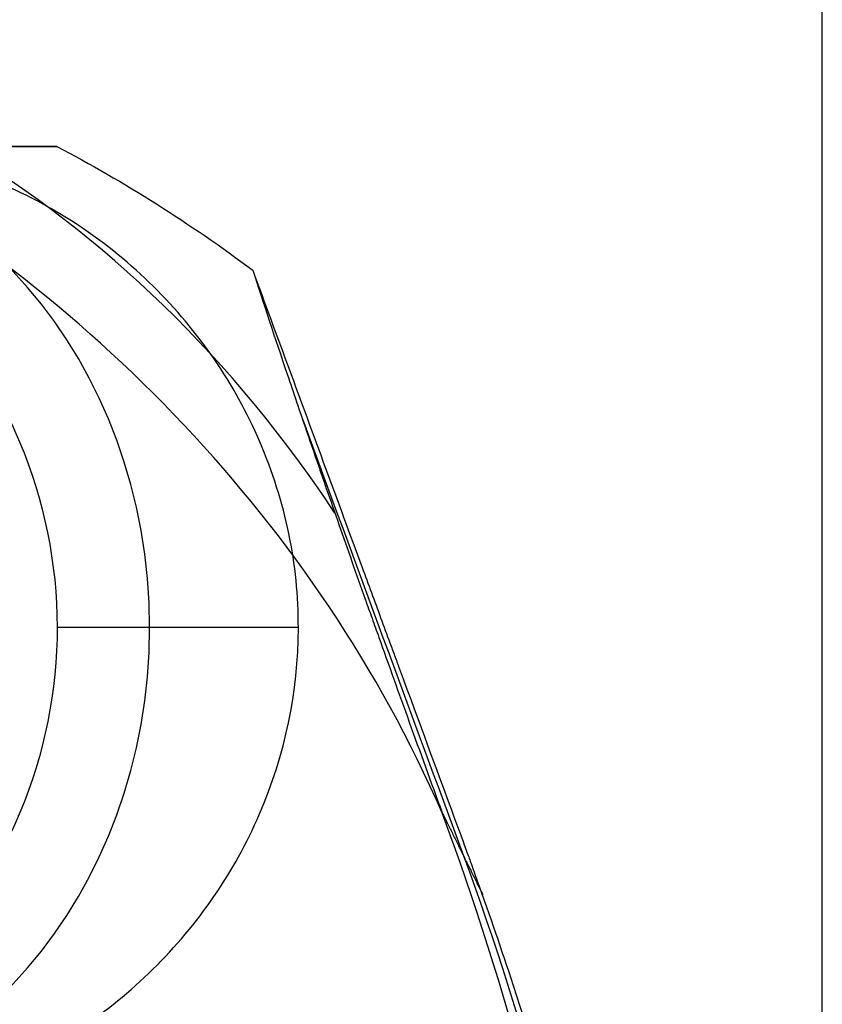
# Model space of a CAD drawing. Header units: millimetres. Extents: x -105 to 152, y -114 to 65.
# Tile 235 of 256: x 135.26 to 137.18, y -56.15 to -53.8. Entities that reach past the tile are written whole.
import ezdxf

# ---------------------------------------------------------------- set-up
doc = ezdxf.new("R2010")
doc.units = ezdxf.units.MM
doc.layers.add('Layer 01', color=18, linetype='Continuous', true_color=0x000000)

# ---------------------------------------------------------------- blocks, each defined once
blk = doc.blocks.new('Block 02')
at = {"layer": 'Layer 01'}
for p, q in [((137.176, -60, -6.1), (137.176, -53.4, -6.1)), ((137.176, -60, -21.3), (137.176, -53.4, -21.3)), ((135.9241, -55.25, -7.3217), (135.3476, -55.25, -6.3232))]:
    blk.add_line(p, q, dxfattribs=at)
blk.add_arc((157.576, -7, 18.5), 55, 222.73212, 247.97569, dxfattribs=at)
at = {"layer": 'Layer 01', "extrusion": (-0.5, 0, 0.866025)}
blk.add_arc((55.25, 112.9029, -73.5918), 1.15, 0, 180, dxfattribs=at)
at = {"layer": 'Layer 01', "extrusion": (0.5, -1.42109e-14, 0.866025)}
blk.add_arc((-56.8624, -125.7506, 49.9302), 3.1115, 307.3104, 332.6017, dxfattribs=at)
at = {"layer": 'Layer 01'}
for points, degree in [([(133.1343, -54.1, -18.7906), (133.7888, -54.1, -19.3103), (134.5446, -54.0999, -19.702), (135.3466, -54.0999, -19.9373)], 3), ([(135.3466, -54.0999, -19.9373), (135.1589, -54.0998, -20.2627), (134.9712, -54.0999, -20.5881), (134.7835, -54.1, -20.9136)], 3), ([(135.3466, -54.0999, -19.9373), (135.5082, -54.1846, -19.9846), (135.6646, -54.2832, -20.0237), (135.815, -54.3958, -20.0559)], 3), ([(136.2678, -55.6926, -21.2454), (136.3162, -55.7904, -20.6972), (136.3645, -55.8882, -20.149)], 2)]:
    blk.add_open_spline(points, degree=degree, dxfattribs=at)
for points, knots in [([(134.2332, -54.1, -6.6929), (134.3746, -54.1, -6.6335), (134.5151, -54.1299, -6.5797), (134.7811, -54.2446, -6.4858), (134.9048, -54.3291, -6.4465), (135.1136, -54.5397, -6.3844), (135.1997, -54.6674, -6.3612), (135.3161, -54.9447, -6.3309), (135.3475, -55.0975, -6.3233), (135.3478, -55.4001, -6.3232), (135.3171, -55.5524, -6.3306), (135.2002, -55.8319, -6.3611), (135.1151, -55.9585, -6.3839), (134.9043, -56.1715, -6.4466), (134.7812, -56.2553, -6.4858), (134.5157, -56.3699, -6.5794), (134.3746, -56.4, -6.6335), (134.2332, -56.4, -6.6929)], [0, 0, 0, 0, 0.458975, 0.458975, 0.917949, 0.917949, 1.376924, 1.376924, 1.835898, 1.835898, 2.294873, 2.294873, 2.753847, 2.753847, 3.212822, 3.212822, 3.671796, 3.671796, 3.671796, 3.671796]), ([(136.2677, -55.6926, -21.2454), (136.1158, -55.3464, -21.2272), (135.9065, -55.0372, -21.1978), (135.3938, -54.4931, -21.0927), (135.1038, -54.2714, -21.0198), (134.7835, -54.1, -20.9136)], [0, 0, 0, 0, 1.129404, 1.129404, 2.258808, 2.258808, 2.258808, 2.258808]), ([(134.7883, -56.4, -7.6544), (134.9314, -56.4, -7.5979), (135.0715, -56.3711, -7.5485), (135.277, -56.284, -7.4832), (135.342, -56.2489, -7.4638), (135.4646, -56.1669, -7.429), (135.5214, -56.1207, -7.4139), (135.6309, -56.0128, -7.3861), (135.6796, -55.9548, -7.3745), (135.7647, -55.8311, -7.3549), (135.8006, -55.7664, -7.3471), (135.8926, -55.5533, -7.3277), (135.9236, -55.4043, -7.3218), (135.9242, -55.1745, -7.3217), (135.9166, -55.0992, -7.3232), (135.8859, -54.9509, -7.3293), (135.8621, -54.8763, -7.3341), (135.772, -54.6664, -7.3532), (135.6855, -54.5411, -7.3722), (135.4691, -54.3276, -7.4271), (135.3477, -54.246, -7.4608), (135.072, -54.1292, -7.5482), (134.9313, -54.1, -7.598), (134.7883, -54.1, -7.6544)], [0, 0, 0, 0, 0.459905, 0.459905, 0.689857, 0.689857, 0.919809, 0.919809, 1.149762, 1.149762, 1.379714, 1.379714, 1.839619, 1.839619, 2.069571, 2.069571, 2.299524, 2.299524, 2.759428, 2.759428, 3.219333, 3.219333, 3.679238, 3.679238, 3.679238, 3.679238]), ([(135.815, -54.3958, -20.0559), (135.8722, -54.5514, -20.0682), (135.9589, -54.787, -20.0855), (136.0616, -55.0659, -20.1039), (136.1133, -55.2063, -20.1126), (136.1392, -55.2768, -20.1168), (136.1522, -55.312, -20.1189), (136.1587, -55.3297, -20.1199), (136.1615, -55.3373, -20.1203), (136.1634, -55.3423, -20.1206), (136.1637, -55.3431, -20.1207), (136.2156, -55.484, -20.1288), (136.2554, -55.592, -20.1345), (136.2992, -55.711, -20.1406), (136.3111, -55.7435, -20.1422), (136.325, -55.7816, -20.1441), (136.331, -55.7979, -20.1448), (136.3362, -55.8122, -20.1455), (136.3384, -55.8182, -20.1458), (136.3392, -55.8205, -20.1459), (136.3398, -55.822, -20.146), (136.3393, -55.8208, -20.1459), (136.3707, -55.9079, -20.15), (136.4135, -56.0314, -20.1552), (136.4583, -56.17, -20.1603), (136.4764, -56.2281, -20.1622), (136.4883, -56.2667, -20.1635), (136.4935, -56.2838, -20.1641), (136.5499, -56.4725, -20.17), (136.5925, -56.6389, -20.1739), (136.6454, -56.8864, -20.1783), (136.669, -57.0097, -20.1802), (136.6884, -57.1322, -20.1817), (136.7004, -57.2137, -20.1826), (136.7057, -57.253, -20.183), (136.7528, -57.6307, -20.1863), (136.7666, -57.9682, -20.1871), (136.7521, -58.3072, -20.1862)], [0, 0, 0, 0, 0.507943, 0.761914, 0.8889, 0.952393, 0.984139, 1.000012, 1.007949, 1.007949, 1.015885, 1.015885, 1.269857, 1.269857, 1.396843, 1.396843, 1.460335, 1.492082, 1.507955, 1.515892, 1.515892, 1.523828, 1.523828, 1.7778, 1.904785, 1.968278, 1.968278, 2.031771, 2.031771, 2.539714, 2.539714, 2.793685, 2.920671, 2.920671, 3.047656, 3.047656, 4.063542, 4.063542, 4.063542, 4.063542]), ([(135.815, -54.3958, -20.0559), (135.8402, -54.4734, -20.2145), (135.8679, -54.5569, -20.3573), (135.9121, -54.6881, -20.5473), (135.935, -54.7553, -20.6363), (135.9626, -54.8357, -20.7293), (135.9767, -54.8764, -20.7731), (135.9828, -54.8939, -20.7913), (135.9868, -54.9056, -20.8034), (135.9884, -54.9102, -20.808), (136.0108, -54.9745, -20.8723), (136.0414, -55.0622, -20.9498), (136.0786, -55.1672, -21.0254), (136.0947, -55.2127, -21.0546), (136.1056, -55.2431, -21.0734), (136.1107, -55.2574, -21.0819), (136.1629, -55.4038, -21.165), (136.2136, -55.5441, -21.2166), (136.2677, -55.6926, -21.2454)], [0, 0, 0, 0, 0.471906, 0.471906, 0.707859, 0.825836, 0.884824, 0.914318, 0.914318, 0.943813, 0.943813, 1.179766, 1.297742, 1.356731, 1.356731, 1.415719, 1.415719, 1.887625, 1.887625, 1.887625, 1.887625]), ([(135.9337, -54.7513, -20.6284), (136.0621, -55.0995, -20.6414), (136.1904, -55.4476, -20.6544), (136.619, -56.61, -20.6978), (136.7606, -57.4482, -20.6975), (136.7236, -58.3131, -20.696), (136.7235, -58.3139, -20.696), (136.7235, -58.3147, -20.696)], [0.134256, 0.134256, 0.134256, 0.134256, 0.3913251, 0.3913251, 0.9926404, 0.9926404, 0.9931998, 0.9931998, 0.9931998, 0.9931998]), ([(136.6905, -58.3234, -21.2845), (136.7096, -57.8731, -21.2857), (136.6826, -57.4286, -21.2843), (136.5401, -56.5508, -21.2737), (136.4235, -56.1149, -21.2643), (136.2677, -55.6926, -21.2454)], [0, 0, 0, 0, 1.343613, 1.343613, 2.687226, 2.687226, 2.687226, 2.687226])]:
    blk.add_open_spline(points, degree=3, knots=knots, dxfattribs=at)

msp = doc.modelspace()

# ---------------------------------------------------------------- block references
at = {"layer": 'Layer 01'}
msp.add_blockref('Block 02', (0, 0), dxfattribs=at)

doc.saveas('drawing.dxf')
